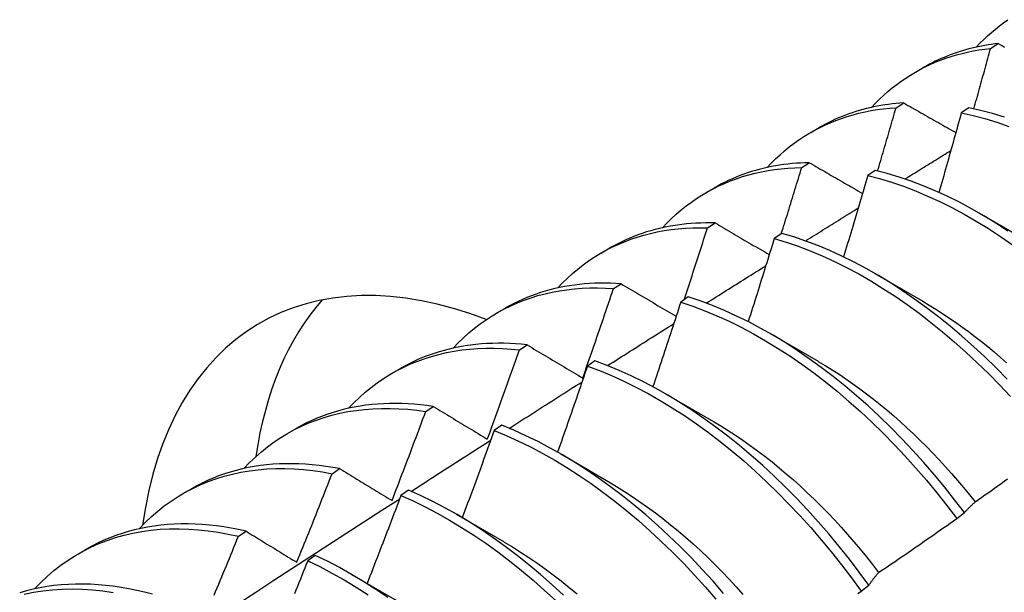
# Model space of a CAD drawing. Header units: inches. Extents: x 8.8 to 84.2, y 6.4 to 55.5.
# Tile 43 of 53: x 76.096 to 76.423, y 29.336 to 29.526. Entities that reach past the tile are written whole.
import ezdxf

# ---------------------------------------------------------------- set-up
doc = ezdxf.new("R2010")
doc.units = ezdxf.units.IN
doc.header["$MEASUREMENT"] = 0
doc.layers.add('Visible Edges(ANSI)', color=7, linetype='Continuous', lineweight=25)

msp = doc.modelspace()

# ---------------------------------------------------------------- linework, layer by layer
at = {"layer": 'Visible Edges(ANSI)'}
for p, q in [((76.41869, 29.51686), (76.42123, 29.51845)), ((76.3937, 29.50892), (76.39651, 29.51054)), ((76.38725, 29.49709), (76.38979, 29.49869)), ((76.41146, 29.49708), (76.40894, 29.4954)), ((76.3589, 29.48888), (76.36171, 29.4905)), ((76.35587, 29.47717), (76.35841, 29.47878)), ((76.38033, 29.47624), (76.37782, 29.47454)), ((76.3241, 29.46884), (76.32691, 29.47046)), ((76.41496, 29.46198), (76.43092, 29.45275)), ((76.32454, 29.45709), (76.32707, 29.45872)), ((76.34924, 29.45524), (76.34673, 29.45354)), ((76.2893, 29.4488), (76.29211, 29.45042)), ((76.38017, 29.44194), (76.39612, 29.43271)), ((76.29326, 29.43687), (76.29579, 29.43851)), ((76.31817, 29.43409), (76.31566, 29.43238)), ((76.2545, 29.42876), (76.25731, 29.43038)), ((76.34537, 29.4219), (76.36132, 29.41267)), ((76.26203, 29.41648), (76.26455, 29.41814)), ((76.2197, 29.40873), (76.22252, 29.41034)), ((76.28713, 29.4128), (76.28462, 29.41107)), ((76.31057, 29.40186), (76.32652, 29.39263)), ((76.23083, 29.39595), (76.23335, 29.39761)), ((76.2561, 29.39136), (76.25359, 29.38962)), ((76.1849, 29.38869), (76.18772, 29.39031)), ((76.27577, 29.38182), (76.29172, 29.37259)), ((76.19967, 29.37526), (76.20219, 29.37694)), ((76.15011, 29.36865), (76.15292, 29.37027)), ((76.22508, 29.36977), (76.22258, 29.36802)), ((76.24097, 29.36178), (76.25692, 29.35255)), ((76.40743, 29.36034), (76.41, 29.36229)), ((76.16855, 29.35442), (76.17106, 29.35611)), ((76.11531, 29.34861), (76.11812, 29.35023)), ((76.19408, 29.34805), (76.19157, 29.34628)), ((76.20617, 29.34174), (76.22212, 29.33251)), ((76.37564, 29.33616), (76.37821, 29.33812))]:
    msp.add_line(p, q, dxfattribs=at)
at = {"layer": 'Visible Edges(ANSI)', "flags": 128}
for points in [[(76.41394, 29.51725), (76.41515, 29.51854), (76.4164, 29.51979), (76.41767, 29.52099), (76.41897, 29.52216), (76.42029, 29.52328), (76.42165, 29.52436), (76.42303, 29.5254), (76.42444, 29.5264)], [(76.42123, 29.51845), (76.42011, 29.51832), (76.419, 29.51817), (76.4179, 29.518), (76.4168, 29.51782), (76.41571, 29.51762), (76.41462, 29.5174), (76.41355, 29.51717), (76.41248, 29.51691), (76.41142, 29.51664), (76.41036, 29.51636), (76.40932, 29.51605), (76.40828, 29.51573), (76.40725, 29.51539), (76.40623, 29.51503), (76.40522, 29.51466), (76.40422, 29.51427), (76.40322, 29.51386), (76.40223, 29.51344), (76.40126, 29.513), (76.40029, 29.51254), (76.39933, 29.51207), (76.39838, 29.51157), (76.39744, 29.51107), (76.39651, 29.51054)], [(76.42123, 29.51845), (76.42194, 29.51805), (76.42264, 29.51766), (76.42334, 29.51726)], [(76.37914, 29.49721), (76.38045, 29.4986), (76.38179, 29.49993), (76.38317, 29.50122), (76.38457, 29.50247), (76.38601, 29.50366), (76.38748, 29.50481), (76.38898, 29.50591), (76.39052, 29.50695), (76.39208, 29.50795), (76.39367, 29.50891), (76.39529, 29.50981), (76.39694, 29.51066), (76.39861, 29.51146), (76.40031, 29.51221), (76.40204, 29.5129), (76.4038, 29.51355), (76.40558, 29.51415), (76.40738, 29.51469), (76.40921, 29.51518), (76.41106, 29.51562), (76.41294, 29.51601), (76.41483, 29.51634), (76.41675, 29.51663), (76.41869, 29.51686)], [(76.41314, 29.49673), (76.41337, 29.49757), (76.41361, 29.49841), (76.41384, 29.49925), (76.41408, 29.50009), (76.41431, 29.50092), (76.41455, 29.50176), (76.41478, 29.5026), (76.41501, 29.50344), (76.41524, 29.50428), (76.41548, 29.50512), (76.41571, 29.50596), (76.41594, 29.50679), (76.41617, 29.50763), (76.4164, 29.50847), (76.41663, 29.50931), (76.41686, 29.51015), (76.41709, 29.51099), (76.41732, 29.51183), (76.41755, 29.51266), (76.41778, 29.5135), (76.41801, 29.51434), (76.41824, 29.51518), (76.41846, 29.51602), (76.41869, 29.51686)], [(76.38979, 29.49869), (76.38851, 29.4986), (76.38724, 29.49849), (76.38598, 29.49836), (76.38473, 29.4982), (76.38348, 29.49802), (76.38224, 29.49782), (76.38102, 29.4976), (76.3798, 29.49736), (76.37859, 29.49709), (76.37739, 29.4968), (76.3762, 29.49649), (76.37502, 29.49616), (76.37385, 29.49581), (76.37269, 29.49543), (76.37155, 29.49504), (76.37041, 29.49462), (76.36928, 29.49418), (76.36817, 29.49372), (76.36706, 29.49323), (76.36597, 29.49273), (76.36489, 29.4922), (76.36381, 29.49166), (76.36276, 29.49109), (76.36171, 29.4905)], [(76.38979, 29.49869), (76.39051, 29.49828), (76.39123, 29.49787), (76.39194, 29.49747), (76.39266, 29.49706), (76.39338, 29.49665), (76.3941, 29.49624), (76.39482, 29.49583), (76.39554, 29.49542), (76.39626, 29.49501), (76.39698, 29.4946), (76.3977, 29.49419), (76.39842, 29.49377), (76.39915, 29.49336), (76.39987, 29.49295), (76.40059, 29.49254), (76.40132, 29.49213), (76.40204, 29.49172), (76.40277, 29.49131), (76.4035, 29.49089), (76.40422, 29.49048), (76.40495, 29.49007), (76.40568, 29.48966), (76.40641, 29.48924), (76.40714, 29.48883)], [(76.34434, 29.47718), (76.34575, 29.47865), (76.34719, 29.48008), (76.34867, 29.48145), (76.35018, 29.48277), (76.35173, 29.48404), (76.35332, 29.48524), (76.35495, 29.4864), (76.3566, 29.48749), (76.3583, 29.48853), (76.36002, 29.48951), (76.36178, 29.49044), (76.36357, 29.4913), (76.36539, 29.49211), (76.36724, 29.49286), (76.36912, 29.49355), (76.37103, 29.49419), (76.37297, 29.49476), (76.37493, 29.49527), (76.37693, 29.49572), (76.37894, 29.49612), (76.38099, 29.49645), (76.38305, 29.49672), (76.38514, 29.49694), (76.38725, 29.49709)], [(76.38112, 29.47604), (76.38138, 29.47692), (76.38164, 29.4778), (76.3819, 29.47867), (76.38216, 29.47955), (76.38242, 29.48043), (76.38267, 29.48131), (76.38293, 29.48218), (76.38319, 29.48306), (76.38345, 29.48394), (76.3837, 29.48481), (76.38396, 29.48569), (76.38422, 29.48657), (76.38447, 29.48744), (76.38473, 29.48832), (76.38498, 29.4892), (76.38523, 29.49007), (76.38549, 29.49095), (76.38574, 29.49183), (76.386, 29.49271), (76.38625, 29.49358), (76.3865, 29.49446), (76.38675, 29.49534), (76.387, 29.49621), (76.38725, 29.49709)], [(76.40894, 29.4954), (76.40864, 29.4943), (76.40834, 29.49319), (76.40803, 29.49209), (76.40773, 29.49098), (76.40743, 29.48988), (76.40712, 29.48878), (76.40681, 29.48767), (76.40651, 29.48657), (76.4062, 29.48546), (76.40589, 29.48436), (76.40559, 29.48325), (76.40528, 29.48215), (76.40497, 29.48104), (76.40466, 29.47994), (76.40435, 29.47883), (76.40404, 29.47773), (76.40373, 29.47662), (76.40342, 29.47552), (76.4031, 29.47441), (76.40279, 29.47331), (76.40248, 29.47221), (76.40216, 29.4711), (76.40185, 29.47), (76.40153, 29.46889)], [(76.40894, 29.4954), (76.41285, 29.49453), (76.4168, 29.49348), (76.42077, 29.49227), (76.42476, 29.49089)], [(76.42328, 29.49398), (76.41931, 29.49519), (76.41537, 29.49622), (76.41146, 29.49708)], [(76.3902, 29.47337), (76.39084, 29.47376), (76.39147, 29.47416), (76.39211, 29.47455), (76.39274, 29.47495), (76.39338, 29.47534), (76.39402, 29.47573), (76.39465, 29.47613), (76.39529, 29.47652), (76.39592, 29.47692), (76.39656, 29.47731), (76.3972, 29.4777), (76.39783, 29.4781), (76.39847, 29.47849), (76.39911, 29.47889), (76.39974, 29.47928), (76.40038, 29.47967), (76.40101, 29.48007), (76.40165, 29.48046), (76.40229, 29.48085), (76.40292, 29.48125), (76.40356, 29.48164), (76.40419, 29.48203), (76.40483, 29.48243), (76.40547, 29.48282)], [(76.30954, 29.45714), (76.31104, 29.45871), (76.31258, 29.46023), (76.31417, 29.46168), (76.31579, 29.46307), (76.31746, 29.4644), (76.31917, 29.46567), (76.32092, 29.46687), (76.3227, 29.46801), (76.32453, 29.46909), (76.32639, 29.4701), (76.32829, 29.47104), (76.33022, 29.47192), (76.33219, 29.47273), (76.33419, 29.47347), (76.33623, 29.47415), (76.3383, 29.47475), (76.34039, 29.47529), (76.34252, 29.47577), (76.34468, 29.47617), (76.34687, 29.47651), (76.34908, 29.47678), (76.35132, 29.47698), (76.35359, 29.47711), (76.35587, 29.47717)], [(76.35841, 29.47878), (76.35697, 29.47875), (76.35553, 29.47868), (76.35411, 29.47859), (76.3527, 29.47848), (76.35129, 29.47833), (76.3499, 29.47816), (76.34852, 29.47796), (76.34715, 29.47773), (76.34579, 29.47748), (76.34444, 29.4772), (76.34311, 29.47689), (76.34178, 29.47656), (76.34047, 29.47619), (76.33917, 29.47581), (76.33788, 29.47539), (76.33661, 29.47495), (76.33535, 29.47448), (76.3341, 29.47398), (76.33287, 29.47346), (76.33165, 29.47292), (76.33044, 29.47234), (76.32925, 29.47174), (76.32807, 29.47111), (76.32691, 29.47046)], [(76.3491, 29.45514), (76.34939, 29.45606), (76.34967, 29.45698), (76.34996, 29.4579), (76.35025, 29.45881), (76.35053, 29.45973), (76.35082, 29.46065), (76.3511, 29.46157), (76.35138, 29.46248), (76.35167, 29.4634), (76.35195, 29.46432), (76.35224, 29.46524), (76.35252, 29.46615), (76.3528, 29.46707), (76.35308, 29.46799), (76.35336, 29.46891), (76.35364, 29.46983), (76.35392, 29.47074), (76.3542, 29.47166), (76.35448, 29.47258), (76.35476, 29.4735), (76.35504, 29.47442), (76.35532, 29.47533), (76.3556, 29.47625), (76.35587, 29.47717)], [(76.35841, 29.47878), (76.35914, 29.47836), (76.35987, 29.47794), (76.3606, 29.47752), (76.36133, 29.47709), (76.36206, 29.47667), (76.36279, 29.47625), (76.36353, 29.47582), (76.36426, 29.4754), (76.365, 29.47497), (76.36573, 29.47455), (76.36647, 29.47413), (76.3672, 29.4737), (76.36794, 29.47328), (76.36868, 29.47285), (76.36942, 29.47243), (76.37016, 29.472), (76.3709, 29.47157), (76.37164, 29.47115), (76.37238, 29.47072), (76.37312, 29.47029), (76.37386, 29.46987), (76.3746, 29.46944), (76.37535, 29.46901), (76.37609, 29.46859)], [(76.42447, 29.45604), (76.42045, 29.45866), (76.41642, 29.46112), (76.41239, 29.46344), (76.40835, 29.4656), (76.4043, 29.46761), (76.40027, 29.46945), (76.39624, 29.47114), (76.39223, 29.47266), (76.38824, 29.47402), (76.38427, 29.47521), (76.38033, 29.47624)], [(76.37782, 29.47454), (76.37749, 29.47341), (76.37717, 29.47228), (76.37684, 29.47115), (76.37651, 29.47002), (76.37618, 29.46889), (76.37585, 29.46776), (76.37552, 29.46663), (76.37519, 29.4655), (76.37485, 29.46437), (76.37452, 29.46324), (76.37419, 29.46211), (76.37386, 29.46098), (76.37352, 29.45985), (76.37319, 29.45872), (76.37285, 29.45759), (76.37251, 29.45646), (76.37218, 29.45533), (76.37184, 29.4542), (76.3715, 29.45307), (76.37116, 29.45194), (76.37082, 29.45081), (76.37048, 29.44968), (76.37014, 29.44855), (76.3698, 29.44742)], [(76.37782, 29.47454), (76.38176, 29.47351), (76.38573, 29.4723), (76.38973, 29.47093), (76.39374, 29.4694), (76.39776, 29.4677), (76.4018, 29.46584), (76.40584, 29.46382), (76.40988, 29.46165), (76.41392, 29.45932), (76.41795, 29.45684), (76.42196, 29.45422), (76.42596, 29.45145)], [(76.35709, 29.45274), (76.35782, 29.4532), (76.35855, 29.45365), (76.35928, 29.45411), (76.36002, 29.45457), (76.36075, 29.45503), (76.36148, 29.45548), (76.36221, 29.45594), (76.36294, 29.4564), (76.36368, 29.45686), (76.36441, 29.45731), (76.36514, 29.45777), (76.36587, 29.45823), (76.36661, 29.45868), (76.36734, 29.45914), (76.36807, 29.4596), (76.3688, 29.46006), (76.36953, 29.46051), (76.37027, 29.46097), (76.371, 29.46143), (76.37173, 29.46188), (76.37246, 29.46234), (76.3732, 29.4628), (76.37393, 29.46325), (76.37466, 29.46371)], [(76.27474, 29.4371), (76.27634, 29.43877), (76.27798, 29.44037), (76.27967, 29.44191), (76.28141, 29.44337), (76.28319, 29.44477), (76.28502, 29.44609), (76.28689, 29.44734), (76.28881, 29.44852), (76.29077, 29.44962), (76.29277, 29.45065), (76.29481, 29.45161), (76.29689, 29.45249), (76.29901, 29.45329), (76.30117, 29.45402), (76.30336, 29.45468), (76.30559, 29.45525), (76.30785, 29.45576), (76.31015, 29.45618), (76.31248, 29.45652), (76.31483, 29.45679), (76.31722, 29.45699), (76.31964, 29.4571), (76.32208, 29.45714), (76.32454, 29.45709)], [(76.32707, 29.45872), (76.32547, 29.45875), (76.32387, 29.45875), (76.32228, 29.45871), (76.32071, 29.45864), (76.31914, 29.45854), (76.31759, 29.45841), (76.31606, 29.45824), (76.31453, 29.45804), (76.31302, 29.45781), (76.31152, 29.45754), (76.31003, 29.45724), (76.30856, 29.45691), (76.3071, 29.45655), (76.30566, 29.45615), (76.30423, 29.45572), (76.30282, 29.45526), (76.30142, 29.45477), (76.30004, 29.45424), (76.29868, 29.45369), (76.29733, 29.4531), (76.296, 29.45248), (76.29469, 29.45182), (76.29339, 29.45114), (76.29211, 29.45042)], [(76.31677, 29.43314), (76.3171, 29.43413), (76.31743, 29.43513), (76.31776, 29.43613), (76.31809, 29.43713), (76.31842, 29.43812), (76.31874, 29.43912), (76.31907, 29.44012), (76.3194, 29.44112), (76.31972, 29.44212), (76.32005, 29.44312), (76.32037, 29.44411), (76.3207, 29.44511), (76.32102, 29.44611), (76.32134, 29.44711), (76.32166, 29.44811), (76.32199, 29.44911), (76.32231, 29.4501), (76.32263, 29.4511), (76.32295, 29.4521), (76.32327, 29.4531), (76.32359, 29.4541), (76.32391, 29.4551), (76.32423, 29.4561), (76.32454, 29.45709)], [(76.32707, 29.45872), (76.32782, 29.45829), (76.32856, 29.45785), (76.3293, 29.45741), (76.33005, 29.45698), (76.33079, 29.45654), (76.33154, 29.4561), (76.33229, 29.45567), (76.33304, 29.45523), (76.33378, 29.45479), (76.33453, 29.45435), (76.33528, 29.45392), (76.33603, 29.45348), (76.33678, 29.45304), (76.33754, 29.4526), (76.33829, 29.45216), (76.33904, 29.45172), (76.33979, 29.45128), (76.34055, 29.45084), (76.3413, 29.4504), (76.34206, 29.44996), (76.34282, 29.44952), (76.34357, 29.44908), (76.34433, 29.44864), (76.34509, 29.44819)], [(76.34673, 29.45354), (76.34638, 29.45238), (76.34602, 29.45123), (76.34567, 29.45008), (76.34531, 29.44892), (76.34496, 29.44777), (76.3446, 29.44662), (76.34425, 29.44546), (76.34389, 29.44431), (76.34353, 29.44316), (76.34317, 29.442), (76.34281, 29.44085), (76.34245, 29.4397), (76.34209, 29.43854), (76.34173, 29.43739), (76.34137, 29.43624), (76.34101, 29.43508), (76.34064, 29.43393), (76.34028, 29.43278), (76.33992, 29.43162), (76.33955, 29.43047), (76.33919, 29.42932), (76.33882, 29.42817), (76.33845, 29.42701), (76.33809, 29.42586)], [(76.34673, 29.45354), (76.3507, 29.45234), (76.35469, 29.45098), (76.3587, 29.44945), (76.36273, 29.44777), (76.36676, 29.44591), (76.3708, 29.44391), (76.37484, 29.44174), (76.37888, 29.43942), (76.38291, 29.43695), (76.38693, 29.43434), (76.39092, 29.43158), (76.3949, 29.42868), (76.39884, 29.42564), (76.40276, 29.42248), (76.40663, 29.41918), (76.41047, 29.41576), (76.41426, 29.41222), (76.418, 29.40856), (76.42168, 29.40479), (76.42531, 29.40091)], [(76.42422, 29.4067), (76.42053, 29.41046), (76.41678, 29.41411), (76.41299, 29.41764), (76.40915, 29.42105), (76.40527, 29.42434), (76.40135, 29.4275), (76.39741, 29.43052), (76.39343, 29.43341), (76.38943, 29.43616), (76.38542, 29.43877), (76.38139, 29.44122), (76.37735, 29.44353), (76.37331, 29.44568), (76.36927, 29.44768), (76.36523, 29.44952), (76.36121, 29.4512), (76.3572, 29.45271), (76.35321, 29.45406), (76.34924, 29.45524)], [(76.32412, 29.43203), (76.32494, 29.43255), (76.32577, 29.43307), (76.3266, 29.43359), (76.32742, 29.43411), (76.32825, 29.43463), (76.32908, 29.43515), (76.3299, 29.43567), (76.33073, 29.43619), (76.33155, 29.43671), (76.33238, 29.43723), (76.33321, 29.43775), (76.33403, 29.43827), (76.33486, 29.43879), (76.33569, 29.43931), (76.33651, 29.43983), (76.33734, 29.44035), (76.33817, 29.44087), (76.33899, 29.44139), (76.33982, 29.44191), (76.34065, 29.44243), (76.34147, 29.44295), (76.3423, 29.44347), (76.34313, 29.44399), (76.34395, 29.44451)], [(76.23995, 29.41706), (76.24163, 29.41883), (76.24338, 29.42052), (76.24517, 29.42213), (76.24702, 29.42367), (76.24892, 29.42512), (76.25088, 29.4265), (76.25288, 29.42779), (76.25493, 29.42901), (76.25702, 29.43014), (76.25917, 29.43118), (76.26135, 29.43215), (76.26358, 29.43303), (76.26586, 29.43382), (76.26817, 29.43453), (76.27053, 29.43515), (76.27292, 29.43569), (76.27535, 29.43614), (76.27781, 29.4365), (76.28031, 29.43678), (76.28284, 29.43697), (76.2854, 29.43708), (76.288, 29.43709), (76.29062, 29.43702), (76.29326, 29.43687)], [(76.29579, 29.43851), (76.29401, 29.43861), (76.29225, 29.43868), (76.2905, 29.43871), (76.28876, 29.43871), (76.28703, 29.43866), (76.28532, 29.43857), (76.28362, 29.43844), (76.28194, 29.43828), (76.28027, 29.43807), (76.27861, 29.43783), (76.27698, 29.43755), (76.27535, 29.43723), (76.27375, 29.43687), (76.27216, 29.43647), (76.27059, 29.43603), (76.26904, 29.43556), (76.26751, 29.43504), (76.26599, 29.43449), (76.26449, 29.4339), (76.26302, 29.43327), (76.26156, 29.43261), (76.26012, 29.4319), (76.25871, 29.43116), (76.25731, 29.43038)], [(76.28305, 29.40708), (76.28348, 29.40832), (76.28392, 29.40956), (76.28435, 29.4108), (76.28478, 29.41204), (76.28521, 29.41328), (76.28564, 29.41452), (76.28608, 29.41576), (76.2865, 29.417), (76.28693, 29.41824), (76.28736, 29.41948), (76.28779, 29.42072), (76.28821, 29.42196), (76.28864, 29.4232), (76.28906, 29.42445), (76.28949, 29.42569), (76.28991, 29.42693), (76.29033, 29.42817), (76.29075, 29.42941), (76.29117, 29.43066), (76.29159, 29.4319), (76.29201, 29.43314), (76.29243, 29.43438), (76.29285, 29.43562), (76.29326, 29.43687)], [(76.29579, 29.43851), (76.29655, 29.43806), (76.2973, 29.43761), (76.29806, 29.43716), (76.29882, 29.43671), (76.29958, 29.43626), (76.30033, 29.43581), (76.3011, 29.43536), (76.30186, 29.43491), (76.30262, 29.43446), (76.30338, 29.43401), (76.30414, 29.43356), (76.30491, 29.4331), (76.30567, 29.43265), (76.30644, 29.4322), (76.3072, 29.43175), (76.30797, 29.43129), (76.30874, 29.43084), (76.30951, 29.43039), (76.31028, 29.42993), (76.31105, 29.42948), (76.31182, 29.42902), (76.31259, 29.42857), (76.31336, 29.42811), (76.31413, 29.42766)], [(76.41, 29.36229), (76.40671, 29.36661), (76.40335, 29.37085), (76.39992, 29.375), (76.39641, 29.37906), (76.39284, 29.38302), (76.3892, 29.38689), (76.38551, 29.39064), (76.38176, 29.39428), (76.37796, 29.39781), (76.37412, 29.40121), (76.37024, 29.40449), (76.36632, 29.40764), (76.36237, 29.41066), (76.3584, 29.41354), (76.3544, 29.41628), (76.35038, 29.41888), (76.34635, 29.42133), (76.34231, 29.42362), (76.33827, 29.42577), (76.33423, 29.42775), (76.33019, 29.42958), (76.32617, 29.43125), (76.32216, 29.43275), (76.31817, 29.43409)], [(76.31566, 29.43238), (76.31528, 29.4312), (76.3149, 29.43003), (76.31452, 29.42885), (76.31414, 29.42768), (76.31376, 29.4265), (76.31338, 29.42533), (76.31299, 29.42416), (76.31261, 29.42298), (76.31223, 29.42181), (76.31184, 29.42063), (76.31145, 29.41946), (76.31107, 29.41828), (76.31068, 29.41711), (76.31029, 29.41594), (76.3099, 29.41476), (76.30951, 29.41359), (76.30912, 29.41242), (76.30873, 29.41124), (76.30834, 29.41007), (76.30795, 29.40889), (76.30756, 29.40772), (76.30717, 29.40655), (76.30677, 29.40537), (76.30638, 29.4042)], [(76.31566, 29.43238), (76.31965, 29.43103), (76.32366, 29.42951), (76.32769, 29.42783), (76.33172, 29.42599), (76.33576, 29.42399), (76.33981, 29.42183), (76.34384, 29.41953), (76.34787, 29.41707), (76.35189, 29.41446), (76.35589, 29.41171), (76.35986, 29.40882), (76.36381, 29.40579), (76.36773, 29.40263), (76.3716, 29.39934), (76.37544, 29.39592), (76.37924, 29.39239), (76.38298, 29.38874), (76.38667, 29.38498), (76.3903, 29.38111), (76.39387, 29.37714), (76.39737, 29.37307), (76.4008, 29.36891), (76.40415, 29.36467), (76.40743, 29.36034)], [(76.39611, 29.43264), (76.39831, 29.43135), (76.40049, 29.43), (76.40268, 29.42861), (76.40486, 29.42717), (76.40703, 29.42568), (76.40919, 29.42415), (76.41135, 29.42256), (76.41349, 29.42094), (76.41563, 29.41926), (76.41775, 29.41755), (76.41986, 29.41578), (76.42195, 29.41398), (76.42403, 29.41213)], [(76.29128, 29.41123), (76.2922, 29.41182), (76.29312, 29.4124), (76.29404, 29.41299), (76.29496, 29.41357), (76.29588, 29.41415), (76.2968, 29.41474), (76.29771, 29.41532), (76.29863, 29.4159), (76.29955, 29.41649), (76.30047, 29.41707), (76.30139, 29.41765), (76.30231, 29.41824), (76.30323, 29.41882), (76.30415, 29.4194), (76.30507, 29.41999), (76.30599, 29.42057), (76.30691, 29.42115), (76.30783, 29.42173), (76.30875, 29.42232), (76.30967, 29.4229), (76.31059, 29.42348), (76.31151, 29.42406), (76.31243, 29.42464), (76.31335, 29.42523)], [(76.20515, 29.39702), (76.20693, 29.39888), (76.20877, 29.40066), (76.21068, 29.40235), (76.21264, 29.40396), (76.21466, 29.40547), (76.21674, 29.4069), (76.21887, 29.40824), (76.22105, 29.40948), (76.22329, 29.41063), (76.22557, 29.41169), (76.22791, 29.41265), (76.23029, 29.41352), (76.23272, 29.4143), (76.2352, 29.41498), (76.23772, 29.41556), (76.24027, 29.41605), (76.24287, 29.41645), (76.24551, 29.41674), (76.24818, 29.41694), (76.25089, 29.41704), (76.25363, 29.41705), (76.2564, 29.41696), (76.2592, 29.41677), (76.26203, 29.41648)], [(76.26455, 29.41814), (76.2626, 29.41834), (76.26067, 29.41849), (76.25875, 29.4186), (76.25684, 29.41866), (76.25495, 29.41868), (76.25307, 29.41865), (76.25121, 29.41857), (76.24937, 29.41845), (76.24754, 29.41828), (76.24573, 29.41807), (76.24394, 29.41781), (76.24216, 29.41751), (76.24041, 29.41716), (76.23867, 29.41676), (76.23696, 29.41632), (76.23527, 29.41584), (76.23359, 29.41531), (76.23194, 29.41473), (76.23031, 29.41411), (76.2287, 29.41345), (76.22712, 29.41274), (76.22556, 29.41198), (76.22403, 29.41119), (76.22252, 29.41034)], [(76.26455, 29.41814), (76.26531, 29.41768), (76.26607, 29.41722), (76.26684, 29.41677), (76.2676, 29.41631), (76.26836, 29.41585), (76.26913, 29.41539), (76.2699, 29.41493), (76.27066, 29.41447), (76.27143, 29.41402), (76.2722, 29.41356), (76.27297, 29.4131), (76.27374, 29.41263), (76.27451, 29.41217), (76.27528, 29.41171), (76.27606, 29.41125), (76.27683, 29.41079), (76.2776, 29.41033), (76.27838, 29.40986), (76.27915, 29.4094), (76.27993, 29.40894), (76.28071, 29.40847), (76.28149, 29.40801), (76.28227, 29.40754), (76.28305, 29.40708)], [(76.25132, 29.38677), (76.25177, 29.38801), (76.25223, 29.38924), (76.25268, 29.39048), (76.25313, 29.39172), (76.25359, 29.39295), (76.25404, 29.39419), (76.25449, 29.39543), (76.25494, 29.39666), (76.25539, 29.3979), (76.25584, 29.39914), (76.25628, 29.40038), (76.25673, 29.40162), (76.25718, 29.40285), (76.25762, 29.40409), (76.25807, 29.40533), (76.25851, 29.40657), (76.25895, 29.40781), (76.25939, 29.40905), (76.25983, 29.41029), (76.26028, 29.41153), (76.26071, 29.41277), (76.26115, 29.41401), (76.26159, 29.41524), (76.26203, 29.41648)], [(76.28462, 29.41107), (76.28421, 29.40988), (76.2838, 29.40868), (76.2834, 29.40749), (76.28299, 29.4063), (76.28258, 29.4051), (76.28217, 29.40391), (76.28176, 29.40272), (76.28135, 29.40152), (76.28094, 29.40033), (76.28052, 29.39914), (76.28011, 29.39795), (76.2797, 29.39675), (76.27928, 29.39556), (76.27887, 29.39437), (76.27845, 29.39317), (76.27803, 29.39198), (76.27762, 29.39079), (76.2772, 29.3896), (76.27678, 29.38841), (76.27636, 29.38721), (76.27594, 29.38602), (76.27552, 29.38483), (76.2751, 29.38364), (76.27468, 29.38245)], [(76.28462, 29.41107), (76.28863, 29.40957), (76.29265, 29.4079), (76.29669, 29.40606), (76.30073, 29.40407), (76.30477, 29.40193), (76.30881, 29.39963), (76.31284, 29.39718), (76.31685, 29.39458), (76.32085, 29.39184), (76.32483, 29.38895), (76.32878, 29.38593), (76.3327, 29.38278), (76.33658, 29.3795), (76.34042, 29.37609), (76.34421, 29.37256), (76.34796, 29.36892), (76.35165, 29.36516), (76.35529, 29.3613), (76.35886, 29.35734), (76.36236, 29.35328), (76.3658, 29.34912), (76.36916, 29.34488), (76.37244, 29.34056), (76.37564, 29.33616)], [(76.37821, 29.33812), (76.37501, 29.34251), (76.37172, 29.34683), (76.36835, 29.35106), (76.36491, 29.35521), (76.3614, 29.35926), (76.35782, 29.36322), (76.35419, 29.36707), (76.35049, 29.37082), (76.34674, 29.37445), (76.34294, 29.37797), (76.3391, 29.38137), (76.33521, 29.38464), (76.33129, 29.38779), (76.32734, 29.3908), (76.32336, 29.39367), (76.31936, 29.3964), (76.31534, 29.39899), (76.31131, 29.40143), (76.30727, 29.40372), (76.30323, 29.40585), (76.29919, 29.40783), (76.29516, 29.40965), (76.29113, 29.41131), (76.28713, 29.4128)], [(76.36132, 29.41263), (76.36365, 29.41126), (76.36597, 29.40983), (76.36829, 29.40835), (76.3706, 29.40681), (76.3729, 29.40521), (76.37519, 29.40356), (76.37748, 29.40186), (76.37975, 29.4001), (76.382, 29.39829), (76.38425, 29.39643), (76.38647, 29.39452), (76.38869, 29.39256), (76.39088, 29.39056), (76.39306, 29.38851), (76.39521, 29.38642), (76.39735, 29.38428), (76.39947, 29.38211), (76.40156, 29.37989), (76.40363, 29.37764), (76.40567, 29.37535), (76.40769, 29.37302), (76.40969, 29.37066), (76.41165, 29.36826), (76.41359, 29.36584)], [(76.25856, 29.39035), (76.25957, 29.391), (76.26059, 29.39165), (76.2616, 29.3923), (76.26261, 29.39294), (76.26362, 29.39359), (76.26463, 29.39424), (76.26564, 29.39489), (76.26666, 29.39553), (76.26767, 29.39618), (76.26868, 29.39683), (76.26969, 29.39747), (76.2707, 29.39812), (76.27171, 29.39877), (76.27273, 29.39941), (76.27374, 29.40006), (76.27475, 29.4007), (76.27576, 29.40135), (76.27677, 29.402), (76.27779, 29.40264), (76.2788, 29.40329), (76.27981, 29.40393), (76.28082, 29.40458), (76.28184, 29.40522), (76.28285, 29.40587)], [(76.23335, 29.39761), (76.23123, 29.39792), (76.22913, 29.39817), (76.22704, 29.39836), (76.22496, 29.39851), (76.2229, 29.3986), (76.22086, 29.39864), (76.21883, 29.39862), (76.21683, 29.39855), (76.21484, 29.39843), (76.21287, 29.39826), (76.21092, 29.39803), (76.20899, 29.39775), (76.20708, 29.39742), (76.2052, 29.39703), (76.20334, 29.39659), (76.2015, 29.3961), (76.19969, 29.39556), (76.1979, 29.39496), (76.19613, 29.39431), (76.19439, 29.39361), (76.19268, 29.39286), (76.191, 29.39206), (76.18934, 29.39121), (76.18772, 29.39031)], [(76.23335, 29.39761), (76.23409, 29.39717), (76.23483, 29.39672), (76.23557, 29.39627), (76.23631, 29.39582), (76.23705, 29.39538), (76.2378, 29.39493), (76.23854, 29.39448), (76.23929, 29.39403), (76.24003, 29.39358), (76.24078, 29.39312), (76.24153, 29.39267), (76.24227, 29.39222), (76.24302, 29.39177), (76.24377, 29.39132), (76.24452, 29.39086), (76.24528, 29.39041), (76.24603, 29.38996), (76.24678, 29.3895), (76.24753, 29.38905), (76.24829, 29.38859), (76.24904, 29.38814), (76.2498, 29.38768), (76.25056, 29.38723), (76.25132, 29.38677)], [(76.17035, 29.37698), (76.17223, 29.37894), (76.17417, 29.3808), (76.17619, 29.38257), (76.17826, 29.38425), (76.1804, 29.38582), (76.1826, 29.38729), (76.18487, 29.38866), (76.18719, 29.38994), (76.18956, 29.3911), (76.192, 29.39217), (76.19448, 29.39313), (76.19702, 29.39398), (76.19961, 29.39474), (76.20225, 29.39538), (76.20493, 29.39592), (76.20766, 29.39635), (76.21043, 29.39667), (76.21324, 29.39689), (76.21608, 29.397), (76.21897, 29.39701), (76.22189, 29.3969), (76.22484, 29.39669), (76.22782, 29.39637), (76.23083, 29.39595)], [(76.21962, 29.36633), (76.2201, 29.36756), (76.22057, 29.36879), (76.22105, 29.37003), (76.22152, 29.37126), (76.222, 29.37249), (76.22247, 29.37372), (76.22294, 29.37496), (76.22341, 29.37619), (76.22388, 29.37742), (76.22435, 29.37866), (76.22482, 29.37989), (76.22529, 29.38113), (76.22575, 29.38236), (76.22622, 29.3836), (76.22668, 29.38483), (76.22715, 29.38606), (76.22761, 29.3873), (76.22807, 29.38854), (76.22854, 29.38977), (76.229, 29.39101), (76.22946, 29.39224), (76.22992, 29.39348), (76.23037, 29.39471), (76.23083, 29.39595)], [(76.32991, 29.33541), (76.32639, 29.33946), (76.32281, 29.34341), (76.31917, 29.34726), (76.31547, 29.351), (76.31172, 29.35463), (76.30791, 29.35814), (76.30407, 29.36153), (76.30018, 29.36479), (76.29626, 29.36793), (76.2923, 29.37093), (76.28832, 29.3738), (76.28432, 29.37652), (76.2803, 29.3791), (76.27627, 29.38153), (76.27223, 29.38381), (76.26819, 29.38593), (76.26415, 29.3879), (76.26012, 29.38971), (76.2561, 29.39136)], [(76.32651, 29.39262), (76.32898, 29.39115), (76.33143, 29.38963), (76.33388, 29.38804), (76.33633, 29.38639), (76.33876, 29.38467), (76.34118, 29.3829), (76.3436, 29.38107), (76.346, 29.37918), (76.34838, 29.37724), (76.35075, 29.37524), (76.3531, 29.37319), (76.35543, 29.37109), (76.35775, 29.36894), (76.36004, 29.36674), (76.3623, 29.3645), (76.36455, 29.3622), (76.36677, 29.35987), (76.36896, 29.35749), (76.37112, 29.35506), (76.37326, 29.3526), (76.37536, 29.3501), (76.37743, 29.34756), (76.37947, 29.34498), (76.38147, 29.34237)], [(76.25359, 29.38962), (76.25316, 29.38841), (76.25272, 29.3872), (76.25229, 29.38599), (76.25185, 29.38478), (76.25141, 29.38357), (76.25098, 29.38236), (76.25054, 29.38115), (76.2501, 29.37994), (76.24966, 29.37873), (76.24922, 29.37753), (76.24878, 29.37632), (76.24834, 29.37511), (76.2479, 29.3739), (76.24745, 29.37269), (76.24701, 29.37148), (76.24657, 29.37027), (76.24612, 29.36907), (76.24567, 29.36786), (76.24523, 29.36665), (76.24478, 29.36544), (76.24433, 29.36424), (76.24388, 29.36303), (76.24343, 29.36182), (76.24298, 29.36062)], [(76.25359, 29.38962), (76.25761, 29.38796), (76.26165, 29.38614), (76.26569, 29.38416), (76.26973, 29.38202), (76.27377, 29.37973), (76.2778, 29.37729), (76.28182, 29.3747), (76.28582, 29.37196), (76.28979, 29.36909), (76.29375, 29.36608), (76.29767, 29.36293), (76.30155, 29.35966), (76.30539, 29.35626), (76.30919, 29.35274), (76.31294, 29.3491), (76.31664, 29.34535), (76.32027, 29.34149), (76.32385, 29.33754), (76.32736, 29.33348)], [(76.22596, 29.36938), (76.22706, 29.3701), (76.22816, 29.37081), (76.22927, 29.37152), (76.23037, 29.37223), (76.23148, 29.37294), (76.23258, 29.37365), (76.23368, 29.37437), (76.23479, 29.37508), (76.23589, 29.37579), (76.23699, 29.3765), (76.2381, 29.37721), (76.2392, 29.37792), (76.24031, 29.37863), (76.24141, 29.37934), (76.24252, 29.38005), (76.24362, 29.38076), (76.24472, 29.38147), (76.24583, 29.38218), (76.24693, 29.38289), (76.24804, 29.3836), (76.24914, 29.38431), (76.25025, 29.38502), (76.25135, 29.38573), (76.25246, 29.38644)], [(76.20219, 29.37694), (76.1999, 29.37736), (76.19762, 29.37771), (76.19536, 29.37801), (76.19311, 29.37825), (76.19088, 29.37842), (76.18867, 29.37854), (76.18648, 29.37859), (76.18431, 29.37859), (76.18216, 29.37852), (76.18003, 29.37839), (76.17792, 29.3782), (76.17583, 29.37795), (76.17377, 29.37764), (76.17174, 29.37727), (76.16973, 29.37684), (76.16774, 29.37635), (76.16578, 29.37579), (76.16386, 29.37518), (76.16196, 29.37451), (76.16009, 29.37378), (76.15825, 29.37299), (76.15644, 29.37214), (76.15466, 29.37123), (76.15292, 29.37027)], [(76.13555, 29.35694), (76.13752, 29.359), (76.13957, 29.36095), (76.14169, 29.36279), (76.14389, 29.36453), (76.14615, 29.36616), (76.14848, 29.36767), (76.15087, 29.36908), (76.15333, 29.37037), (76.15585, 29.37156), (76.15843, 29.37262), (76.16107, 29.37357), (76.16377, 29.37441), (76.16652, 29.37513), (76.16932, 29.37573), (76.17217, 29.37621), (76.17507, 29.37658), (76.17801, 29.37683), (76.181, 29.37696), (76.18402, 29.37697), (76.18709, 29.37686), (76.19019, 29.37664), (76.19332, 29.3763), (76.19648, 29.37584), (76.19967, 29.37526)], [(76.18796, 29.34576), (76.18845, 29.34699), (76.18895, 29.34821), (76.18945, 29.34944), (76.18994, 29.35067), (76.19044, 29.3519), (76.19093, 29.35312), (76.19142, 29.35435), (76.19192, 29.35558), (76.19241, 29.35681), (76.1929, 29.35804), (76.19339, 29.35927), (76.19388, 29.3605), (76.19436, 29.36173), (76.19485, 29.36296), (76.19534, 29.36418), (76.19582, 29.36542), (76.19631, 29.36665), (76.19679, 29.36788), (76.19727, 29.36911), (76.19775, 29.37034), (76.19824, 29.37157), (76.19872, 29.3728), (76.19919, 29.37403), (76.19967, 29.37526)], [(76.20219, 29.37694), (76.20291, 29.3765), (76.20362, 29.37607), (76.20434, 29.37563), (76.20506, 29.37519), (76.20578, 29.37475), (76.2065, 29.37431), (76.20722, 29.37387), (76.20795, 29.37343), (76.20867, 29.37299), (76.20939, 29.37255), (76.21012, 29.37211), (76.21085, 29.37167), (76.21157, 29.37123), (76.2123, 29.37078), (76.21303, 29.37034), (76.21376, 29.3699), (76.21449, 29.36945), (76.21522, 29.36901), (76.21595, 29.36856), (76.21668, 29.36812), (76.21742, 29.36767), (76.21815, 29.36722), (76.21888, 29.36678), (76.21962, 29.36633)], [(76.29171, 29.37254), (76.29431, 29.37099), (76.29691, 29.36938), (76.29949, 29.36769), (76.30207, 29.36594), (76.30464, 29.36413), (76.3072, 29.36224), (76.30974, 29.3603), (76.31227, 29.35829), (76.31478, 29.35622), (76.31727, 29.35409), (76.31974, 29.3519), (76.32219, 29.34966), (76.32461, 29.34736), (76.32701, 29.345), (76.32938, 29.3426), (76.33172, 29.34013), (76.33403, 29.33762), (76.33631, 29.33506)], [(76.41361, 29.36588), (76.41468, 29.36664), (76.41575, 29.3674), (76.41682, 29.36817), (76.41789, 29.36893), (76.41896, 29.3697), (76.42003, 29.37047), (76.4211, 29.37124), (76.42217, 29.37201), (76.42323, 29.37278), (76.4243, 29.37355)], [(76.22258, 29.36802), (76.22212, 29.3668), (76.22165, 29.36558), (76.22119, 29.36436), (76.22073, 29.36314), (76.22027, 29.36192), (76.2198, 29.3607), (76.21934, 29.35948), (76.21887, 29.35826), (76.21841, 29.35704), (76.21794, 29.35582), (76.21747, 29.3546), (76.217, 29.35338), (76.21653, 29.35216), (76.21606, 29.35094), (76.21559, 29.34972), (76.21512, 29.3485), (76.21465, 29.34728), (76.21418, 29.34607), (76.2137, 29.34485), (76.21323, 29.34363), (76.21275, 29.34241), (76.21228, 29.3412), (76.2118, 29.33998), (76.21132, 29.33876)], [(76.22258, 29.36802), (76.22661, 29.36621), (76.23065, 29.36424), (76.23469, 29.36211), (76.23873, 29.35983), (76.24276, 29.3574), (76.24678, 29.35482), (76.25078, 29.35209), (76.25476, 29.34922), (76.25871, 29.34622), (76.26264, 29.34308), (76.26652, 29.33982), (76.27037, 29.33642), (76.27417, 29.33291)], [(76.27669, 29.3348), (76.27289, 29.3383), (76.26904, 29.34169), (76.26515, 29.34495), (76.26123, 29.34807), (76.25727, 29.35107), (76.25329, 29.35392), (76.24929, 29.35664), (76.24527, 29.35921), (76.24124, 29.36163), (76.2372, 29.3639), (76.23315, 29.36601), (76.22911, 29.36797), (76.22508, 29.36977)], [(76.16836, 29.33196), (76.17434, 29.33587), (76.18031, 29.33977), (76.18629, 29.34366), (76.19227, 29.34755), (76.19825, 29.35144), (76.20423, 29.35532), (76.21021, 29.3592), (76.21619, 29.36307), (76.22218, 29.36694)], [(76.41, 29.36229), (76.41014, 29.36245), (76.41029, 29.36261), (76.41043, 29.36277), (76.41058, 29.36293), (76.41073, 29.36309), (76.41087, 29.36325), (76.41102, 29.3634), (76.41117, 29.36356), (76.41132, 29.36371), (76.41147, 29.36386), (76.41162, 29.36401), (76.41177, 29.36416), (76.41192, 29.36431), (76.41207, 29.36446), (76.41222, 29.36461), (76.41237, 29.36475), (76.41253, 29.3649), (76.41268, 29.36504), (76.41283, 29.36518), (76.41299, 29.36532), (76.41314, 29.36546), (76.4133, 29.3656), (76.41345, 29.36574), (76.41361, 29.36588)], [(76.17106, 29.35611), (76.1686, 29.35666), (76.16615, 29.35714), (76.16371, 29.35754), (76.16129, 29.35788), (76.15889, 29.35815), (76.15651, 29.35836), (76.15415, 29.35849), (76.15181, 29.35855), (76.1495, 29.35855), (76.1472, 29.35847), (76.14493, 29.35833), (76.14269, 29.35812), (76.14047, 29.35783), (76.13828, 29.35748), (76.13612, 29.35706), (76.13399, 29.35658), (76.13189, 29.35602), (76.12982, 29.35539), (76.12778, 29.3547), (76.12578, 29.35394), (76.12381, 29.35311), (76.12188, 29.35222), (76.11998, 29.35125), (76.11812, 29.35023)], [(76.38147, 29.34238), (76.38256, 29.34311), (76.38365, 29.34385), (76.38474, 29.34459), (76.38583, 29.34533), (76.38691, 29.34607), (76.388, 29.34681), (76.38909, 29.34756), (76.39017, 29.3483), (76.39125, 29.34905), (76.39234, 29.34979), (76.39342, 29.35054), (76.3945, 29.35129), (76.39558, 29.35204), (76.39666, 29.35279), (76.39774, 29.35354), (76.39882, 29.35429), (76.3999, 29.35504), (76.40098, 29.3558), (76.40206, 29.35655), (76.40313, 29.35731), (76.40421, 29.35806), (76.40528, 29.35882), (76.40636, 29.35958), (76.40743, 29.36034)], [(76.10075, 29.3369), (76.10282, 29.33905), (76.10497, 29.34109), (76.1072, 29.34301), (76.10951, 29.34481), (76.1119, 29.34649), (76.11436, 29.34805), (76.11689, 29.34948), (76.11948, 29.3508), (76.12215, 29.35199), (76.12488, 29.35305), (76.12768, 29.35399), (76.13053, 29.35479), (76.13344, 29.35547), (76.13641, 29.35602), (76.13943, 29.35645), (76.1425, 29.35674), (76.14562, 29.3569), (76.14878, 29.35694), (76.15199, 29.35684), (76.15523, 29.35661), (76.15852, 29.35626), (76.16183, 29.35578), (76.16517, 29.35516), (76.16855, 29.35442)], [(76.17106, 29.35611), (76.17176, 29.35569), (76.17245, 29.35526), (76.17315, 29.35484), (76.17384, 29.35441), (76.17454, 29.35398), (76.17524, 29.35355), (76.17594, 29.35312), (76.17664, 29.35269), (76.17734, 29.35226), (76.17804, 29.35183), (76.17875, 29.3514), (76.17945, 29.35097), (76.18015, 29.35054), (76.18086, 29.35011), (76.18157, 29.34968), (76.18227, 29.34924), (76.18298, 29.34881), (76.18369, 29.34838), (76.1844, 29.34794), (76.18511, 29.34751), (76.18582, 29.34707), (76.18653, 29.34663), (76.18724, 29.3462), (76.18796, 29.34576)], [(76.16045, 29.33483), (76.16096, 29.33606), (76.16148, 29.33728), (76.16199, 29.3385), (76.1625, 29.33973), (76.16301, 29.34095), (76.16351, 29.34217), (76.16402, 29.3434), (76.16453, 29.34462), (76.16503, 29.34585), (76.16554, 29.34707), (76.16604, 29.3483), (76.16654, 29.34952), (76.16705, 29.35075), (76.16755, 29.35197), (76.16805, 29.3532), (76.16855, 29.35442)], [(76.25693, 29.35249), (76.25966, 29.35087), (76.26239, 29.34918), (76.26511, 29.3474), (76.26782, 29.34556), (76.27052, 29.34363), (76.27321, 29.34164), (76.27587, 29.33957), (76.27852, 29.33743), (76.28115, 29.33522)], [(76.21825, 29.33405), (76.21425, 29.33675), (76.21023, 29.33931), (76.2062, 29.34173), (76.20216, 29.34399), (76.19812, 29.3461), (76.19408, 29.34805)], [(76.19157, 29.34628), (76.19109, 29.34506), (76.1906, 29.34383), (76.19011, 29.3426), (76.18962, 29.34138), (76.18913, 29.34015), (76.18864, 29.33892), (76.18815, 29.3377), (76.18766, 29.33647), (76.18717, 29.33525)], [(76.19157, 29.34628), (76.19561, 29.34432), (76.19965, 29.3422), (76.20369, 29.33993), (76.20772, 29.33751), (76.21174, 29.33493)], [(76.37821, 29.33812), (76.37834, 29.33831), (76.37847, 29.3385), (76.3786, 29.33869), (76.37874, 29.33887), (76.37887, 29.33906), (76.379, 29.33924), (76.37913, 29.33943), (76.37927, 29.33961), (76.3794, 29.33979), (76.37954, 29.33997), (76.37967, 29.34015), (76.37981, 29.34033), (76.37994, 29.3405), (76.38008, 29.34068), (76.38022, 29.34085), (76.38036, 29.34103), (76.38049, 29.3412), (76.38063, 29.34137), (76.38077, 29.34154), (76.38091, 29.34171), (76.38105, 29.34188), (76.38119, 29.34205), (76.38133, 29.34221), (76.38147, 29.34238)], [(76.13996, 29.33514), (76.13733, 29.33582), (76.1347, 29.33643), (76.13209, 29.33696), (76.1295, 29.33741), (76.12693, 29.33779), (76.12438, 29.33809), (76.12185, 29.33831), (76.11934, 29.33845), (76.11686, 29.33852), (76.1144, 29.3385), (76.11197, 29.33841), (76.10956, 29.33824), (76.10719, 29.338), (76.10484, 29.33767), (76.10253, 29.33727), (76.10025, 29.33679), (76.098, 29.33623), (76.09579, 29.3356)], [(76.09731, 29.33514), (76.10039, 29.33578), (76.10353, 29.33627), (76.10672, 29.33662), (76.10997, 29.33683), (76.11326, 29.3369), (76.1166, 29.33683), (76.11999, 29.33661), (76.12341, 29.33626), (76.12688, 29.33576)], [(76.37455, 29.33543), (76.37564, 29.33616)]]:
    msp.add_lwpolyline(points, dxfattribs=at)
at = {"layer": 'Visible Edges(ANSI)'}
for centre, start_param, end_param in [((76.27311, 29.25648), 5.66088, 6.92512), ((76.31059, 29.27806), 0.193014, 0.63352)]:
    msp.add_ellipse(centre, major_axis=(-0.09731, 0.16898), ratio=0.578093, start_param=start_param, end_param=end_param, dxfattribs=at)

doc.saveas('drawing.dxf')
